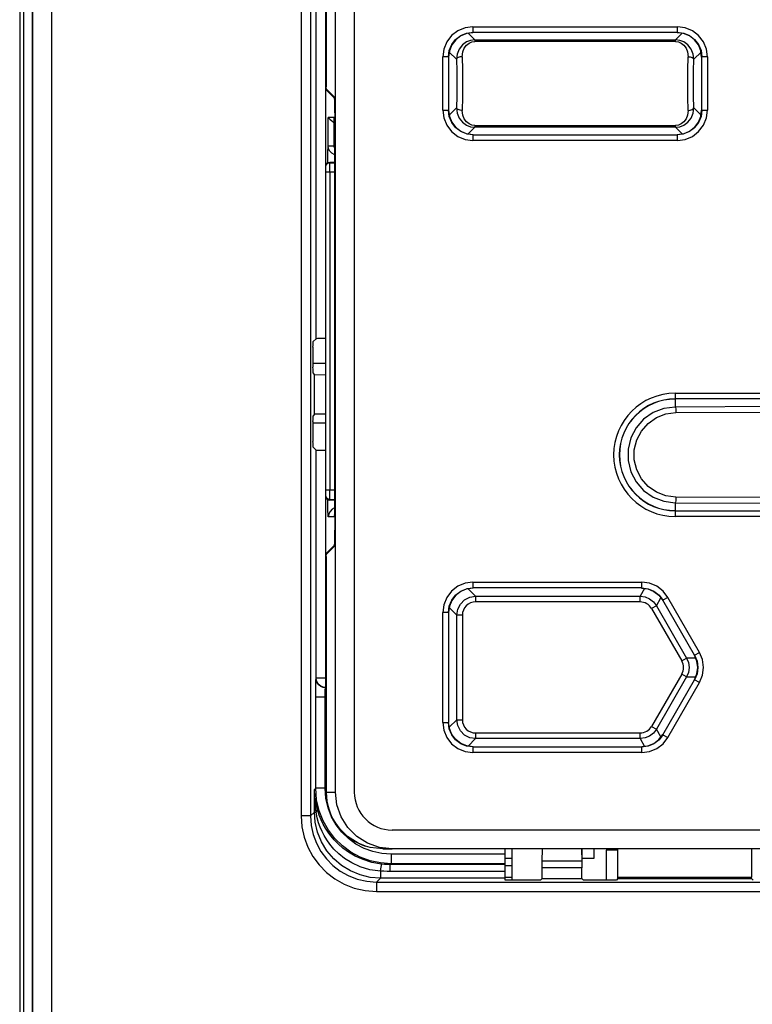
# Model space of a CAD drawing. Extents: x 0 to 420, y 0 to 297.
# Tile 17 of 67: x 67 to 76, y 196 to 209. Entities that reach past the tile are written whole.
import ezdxf

# ---------------------------------------------------------------- set-up
doc = ezdxf.new("R2010")
doc.units = 0
doc.header["$LTSCALE"] = 23.1
doc.layers.get('0').update_dxf_attribs({"linetype": 'CONTINUOUS'})
doc.layers.add('ALL_FEATURES', color=7, linetype='CONTINUOUS')

msp = doc.modelspace()

# ---------------------------------------------------------------- linework, layer by layer
at = {"color": 7, "linetype": 'CONTINUOUS'}
for p, q in [((70.948, 198.909), (70.948, 223.909)), ((71.198, 223.91), (71.198, 198.908)), ((70.826, 218.911), (70.826, 208.242)), ((72.771, 208.959), (72.687, 208.948)), ((75.556, 208.948), (75.471, 208.959)), ((72.457, 208.718), (72.446, 208.634)), ((75.796, 208.634), (75.785, 208.718)), ((70.821, 202.063), (70.821, 208.205)), ((70.821, 208.205), (70.934, 208.092)), ((70.821, 208.205), (70.834, 208.205)), ((70.826, 208.242), (70.826, 208.24)), ((70.827, 208.224), (70.826, 208.24)), ((70.934, 208.105), (70.83, 208.209)), ((70.937, 208.09), (70.934, 208.105)), ((70.934, 208.092), (70.937, 208.078)), ((70.939, 208.054), (70.937, 208.09)), ((70.942, 207.918), (70.942, 207.843)), ((72.446, 207.934), (72.457, 207.85)), ((75.785, 207.85), (75.796, 207.934)), ((70.932, 207.834), (70.852, 207.834)), ((70.9, 207.789), (70.932, 207.758)), ((70.932, 207.834), (70.932, 207.834)), ((70.932, 207.458), (70.932, 207.834)), ((70.942, 207.843), (70.942, 202.425)), ((70.943, 207.855), (70.943, 202.413)), ((72.687, 207.62), (72.771, 207.609)), ((75.471, 207.609), (75.556, 207.62)), ((70.933, 207.441), (70.932, 207.458)), ((70.933, 207.441), (70.934, 207.434)), ((70.933, 207.441), (70.933, 207.441)), ((70.934, 207.434), (70.934, 207.425)), ((70.934, 207.425), (70.935, 207.412)), ((70.873, 207.245), (70.938, 207.242)), ((70.937, 207.227), (70.938, 207.234)), ((70.938, 207.249), (70.938, 207.216)), ((70.938, 207.234), (70.938, 207.234)), ((70.936, 207.11), (70.936, 206.862)), ((70.651, 204.584), (70.821, 204.584)), ((70.821, 203.79), (70.651, 203.79)), ((70.874, 202.773), (70.938, 202.776)), ((70.821, 202.063), (70.934, 202.176)), ((70.937, 202.19), (70.934, 202.176)), ((70.934, 202.164), (70.937, 202.178)), ((70.937, 202.178), (70.939, 202.214)), ((70.821, 202.063), (70.834, 202.063)), ((70.826, 202.028), (70.827, 202.044)), ((70.934, 202.164), (70.83, 202.059)), ((70.826, 202.028), (70.826, 202.026)), ((70.826, 202.026), (70.826, 198.909)), ((72.771, 201.609), (72.687, 201.598)), ((75.23, 201.514), (75.282, 201.447)), ((72.457, 201.368), (72.446, 201.284)), ((75.733, 200.643), (75.701, 200.721)), ((72.457, 199.75), (72.446, 199.834)), ((75.23, 199.604), (75.282, 199.671)), ((72.771, 199.509), (72.687, 199.52)), ((86.195, 198.408), (71.698, 198.408)), ((71.576, 198.159), (71.698, 198.159)), ((86.194, 198.159), (71.699, 198.159)), ((74.371, 198.034), (74.371, 198.159)), ((74.534, 198.14), (74.534, 197.745)), ((74.686, 198.14), (74.534, 198.14)), ((73.196, 198.034), (73.284, 198.034)), ((74.209, 198.034), (74.371, 198.034)), ((73.284, 197.934), (73.196, 197.934)), ((73.196, 197.784), (73.284, 197.784))]:
    msp.add_line(p, q, dxfattribs=at)
at = {"color": 9, "linetype": 'CONTINUOUS'}
for p, q in [((70.826, 218.911), (70.826, 208.24)), ((72.793, 208.862), (72.705, 208.95)), ((72.769, 209.036), (72.769, 208.961)), ((72.769, 209.036), (75.474, 209.036)), ((72.771, 208.959), (72.769, 208.961)), ((75.474, 208.961), (72.769, 208.961)), ((75.538, 208.95), (75.449, 208.862)), ((75.471, 208.959), (75.474, 208.961)), ((75.474, 208.961), (75.474, 209.036)), ((72.793, 208.862), (72.793, 208.84)), ((72.793, 208.862), (75.449, 208.862)), ((75.449, 208.84), (72.793, 208.84)), ((75.449, 208.84), (75.449, 208.862)), ((72.455, 208.701), (72.551, 208.605)), ((75.692, 208.605), (75.788, 208.701)), ((72.369, 207.932), (72.369, 208.636)), ((72.444, 208.636), (72.369, 208.636)), ((72.444, 208.636), (72.444, 207.932)), ((72.446, 208.634), (72.444, 208.636)), ((75.796, 208.634), (75.799, 208.636)), ((75.799, 207.932), (75.799, 208.636)), ((75.874, 208.636), (75.799, 208.636)), ((75.874, 208.636), (75.874, 207.932)), ((70.934, 208.092), (70.937, 208.092)), ((72.369, 207.932), (72.444, 207.932)), ((72.446, 207.934), (72.444, 207.932)), ((72.551, 207.963), (72.455, 207.867)), ((75.788, 207.867), (75.692, 207.963)), ((75.796, 207.934), (75.799, 207.932)), ((75.799, 207.932), (75.874, 207.932)), ((70.852, 207.458), (70.852, 207.834)), ((70.932, 207.834), (70.932, 207.458)), ((72.705, 207.618), (72.793, 207.706)), ((72.793, 207.729), (72.793, 207.706)), ((72.793, 207.729), (75.449, 207.729)), ((75.449, 207.706), (72.793, 207.706)), ((75.449, 207.706), (75.449, 207.729)), ((75.449, 207.706), (75.538, 207.618)), ((72.771, 207.609), (72.769, 207.607)), ((72.769, 207.607), (72.769, 207.532)), ((72.769, 207.607), (75.474, 207.607)), ((75.474, 207.532), (72.769, 207.532)), ((75.471, 207.609), (75.474, 207.607)), ((75.474, 207.532), (75.474, 207.607)), ((70.852, 207.458), (70.932, 207.458)), ((70.932, 207.458), (70.934, 207.434)), ((70.932, 207.458), (70.933, 207.441)), ((70.934, 207.434), (70.936, 207.394)), ((70.873, 207.245), (70.873, 207.236)), ((70.873, 207.236), (70.938, 207.234)), ((70.938, 207.234), (70.938, 207.216)), ((70.938, 207.216), (70.938, 202.802)), ((70.938, 207.216), (70.938, 207.216)), ((70.873, 207.111), (70.821, 207.111)), ((70.873, 207.11), (70.873, 202.907)), ((70.936, 207.11), (70.873, 207.11)), ((75.446, 204.186), (75.446, 204.111)), ((75.446, 204.186), (76.861, 204.186)), ((76.861, 204.111), (75.446, 204.111)), ((75.446, 204.109), (75.446, 204.004)), ((76.838, 204.012), (75.446, 204.004)), ((75.455, 203.93), (76.846, 203.938)), ((70.821, 202.907), (70.873, 202.907)), ((70.873, 202.907), (70.938, 202.909)), ((70.846, 202.738), (70.846, 202.782)), ((70.873, 202.782), (70.938, 202.784)), ((70.873, 202.782), (70.873, 202.773)), ((70.938, 202.802), (70.938, 202.787)), ((70.938, 202.802), (70.938, 202.802)), ((75.446, 202.739), (75.446, 202.557)), ((75.446, 202.739), (76.838, 202.731)), ((76.846, 202.805), (75.455, 202.814)), ((75.446, 202.632), (76.861, 202.632)), ((70.93, 202.552), (70.854, 202.552)), ((76.861, 202.557), (75.446, 202.557)), ((70.937, 202.176), (70.934, 202.176)), ((70.826, 202.028), (70.826, 198.909)), ((72.769, 201.686), (72.769, 201.611)), ((72.769, 201.686), (75.002, 201.686)), ((75.002, 201.611), (75.002, 201.686)), ((72.804, 201.501), (72.705, 201.6)), ((75.002, 201.611), (72.769, 201.611)), ((75.041, 201.604), (74.982, 201.501)), ((75.001, 201.609), (75.002, 201.611)), ((72.804, 201.501), (72.804, 201.426)), ((72.804, 201.501), (74.982, 201.501)), ((74.982, 201.426), (72.804, 201.426)), ((74.982, 201.426), (74.982, 201.501)), ((75.198, 201.376), (75.257, 201.479)), ((75.282, 201.447), (75.283, 201.449)), ((75.348, 201.486), (75.283, 201.449)), ((75.703, 200.722), (75.283, 201.449)), ((75.768, 200.759), (75.348, 201.486)), ((72.369, 199.832), (72.369, 201.286)), ((72.444, 201.286), (72.369, 201.286)), ((72.444, 201.286), (72.444, 199.832)), ((72.446, 201.284), (72.444, 201.286)), ((72.455, 201.351), (72.555, 201.251)), ((75.198, 201.376), (75.133, 201.339)), ((75.133, 201.339), (75.533, 200.646)), ((75.198, 201.376), (75.597, 200.684)), ((72.555, 199.867), (72.555, 201.251)), ((72.63, 201.251), (72.555, 201.251)), ((72.63, 201.251), (72.63, 199.867)), ((75.703, 200.722), (75.768, 200.759)), ((75.533, 200.646), (75.597, 200.684)), ((75.716, 200.684), (75.597, 200.684)), ((75.701, 200.721), (75.703, 200.722)), ((75.533, 200.472), (75.133, 199.78)), ((75.597, 200.434), (75.198, 199.742)), ((75.283, 199.669), (75.703, 200.397)), ((75.348, 199.632), (75.768, 200.359)), ((75.597, 200.434), (75.533, 200.472)), ((75.597, 200.434), (75.716, 200.434)), ((75.701, 200.397), (75.703, 200.397)), ((75.768, 200.359), (75.703, 200.397)), ((72.369, 199.832), (72.444, 199.832)), ((72.446, 199.834), (72.444, 199.832)), ((72.555, 199.867), (72.455, 199.767)), ((72.555, 199.867), (72.63, 199.867)), ((75.133, 199.78), (75.198, 199.742)), ((75.257, 199.639), (75.198, 199.742)), ((72.705, 199.518), (72.804, 199.617)), ((72.804, 199.692), (72.804, 199.617)), ((72.804, 199.692), (74.982, 199.692)), ((74.982, 199.617), (72.804, 199.617)), ((74.982, 199.617), (74.982, 199.692)), ((74.982, 199.617), (75.041, 199.514)), ((75.282, 199.671), (75.283, 199.669)), ((75.283, 199.669), (75.348, 199.632)), ((72.771, 199.509), (72.769, 199.507)), ((72.769, 199.507), (72.769, 199.432)), ((72.769, 199.507), (75.002, 199.507)), ((75.001, 199.509), (75.002, 199.507)), ((75.002, 199.432), (75.002, 199.507)), ((75.002, 199.432), (72.769, 199.432)), ((70.826, 198.909), (70.948, 198.909))]:
    msp.add_line(p, q, dxfattribs=at)
for points in [[(72.769, 209.036), (72.667, 209.023), (72.57, 208.983), (72.486, 208.919), (72.423, 208.836), (72.383, 208.739), (72.369, 208.636)], [(72.444, 208.636), (72.455, 208.72), (72.488, 208.799), (72.539, 208.866), (72.607, 208.918), (72.685, 208.95), (72.769, 208.961)], [(75.874, 208.636), (75.86, 208.739), (75.82, 208.836), (75.756, 208.919), (75.673, 208.983), (75.576, 209.023), (75.474, 209.036)], [(75.474, 208.961), (75.558, 208.95), (75.636, 208.918), (75.703, 208.866), (75.755, 208.799), (75.788, 208.72), (75.799, 208.636)], [(72.793, 208.862), (72.738, 208.855), (72.682, 208.834), (72.629, 208.796), (72.586, 208.741), (72.559, 208.675), (72.551, 208.605)], [(72.626, 208.639), (72.633, 208.702), (72.653, 208.752), (72.682, 208.791), (72.717, 208.818), (72.755, 208.835), (72.793, 208.84)], [(75.692, 208.605), (75.684, 208.675), (75.657, 208.741), (75.614, 208.796), (75.561, 208.834), (75.505, 208.855), (75.449, 208.862)], [(75.449, 208.84), (75.488, 208.835), (75.526, 208.818), (75.561, 208.791), (75.59, 208.752), (75.61, 208.702), (75.617, 208.639)], [(72.626, 208.639), (72.598, 208.636), (72.574, 208.628), (72.557, 208.618), (72.551, 208.605)], [(72.551, 208.605), (72.554, 208.45), (72.555, 208.284), (72.554, 208.118), (72.551, 207.963)], [(72.626, 208.639), (72.629, 208.466), (72.63, 208.284), (72.629, 208.102), (72.626, 207.929)], [(75.617, 207.929), (75.614, 208.102), (75.613, 208.284), (75.614, 208.466), (75.617, 208.639)], [(75.617, 208.639), (75.645, 208.636), (75.669, 208.628), (75.685, 208.618), (75.692, 208.605)], [(75.692, 207.963), (75.689, 208.118), (75.688, 208.284), (75.689, 208.45), (75.692, 208.605)], [(72.369, 207.932), (72.383, 207.829), (72.423, 207.732), (72.486, 207.649), (72.57, 207.585), (72.667, 207.545), (72.769, 207.532)], [(72.769, 207.607), (72.685, 207.618), (72.607, 207.65), (72.539, 207.702), (72.488, 207.769), (72.455, 207.848), (72.444, 207.932)], [(72.551, 207.963), (72.559, 207.893), (72.586, 207.827), (72.629, 207.772), (72.682, 207.734), (72.738, 207.713), (72.793, 207.706)], [(72.626, 207.929), (72.598, 207.932), (72.574, 207.94), (72.557, 207.95), (72.551, 207.963)], [(72.793, 207.729), (72.755, 207.734), (72.717, 207.75), (72.682, 207.777), (72.653, 207.816), (72.633, 207.866), (72.626, 207.929)], [(75.449, 207.706), (75.505, 207.713), (75.561, 207.734), (75.614, 207.772), (75.657, 207.827), (75.684, 207.893), (75.692, 207.963)], [(75.617, 207.929), (75.61, 207.866), (75.59, 207.816), (75.561, 207.777), (75.526, 207.75), (75.488, 207.734), (75.449, 207.729)], [(75.799, 207.932), (75.788, 207.848), (75.755, 207.769), (75.703, 207.702), (75.636, 207.65), (75.558, 207.618), (75.474, 207.607)], [(75.474, 207.532), (75.576, 207.545), (75.673, 207.585), (75.756, 207.649), (75.82, 207.732), (75.86, 207.829), (75.874, 207.932)], [(75.617, 207.929), (75.645, 207.932), (75.669, 207.94), (75.685, 207.95), (75.692, 207.963)], [(70.846, 207.236), (70.846, 207.281), (70.847, 207.342), (70.848, 207.394), (70.85, 207.434), (70.852, 207.458)], [(70.937, 207.344), (70.933, 207.345), (70.901, 207.363), (70.875, 207.389), (70.858, 207.422), (70.852, 207.458)], [(70.936, 207.394), (70.937, 207.342), (70.938, 207.281), (70.938, 207.249)], [(70.821, 207.186), (70.825, 207.206), (70.837, 207.222), (70.853, 207.233), (70.873, 207.236)], [(70.873, 207.111), (70.874, 207.15), (70.874, 207.184), (70.874, 207.212), (70.874, 207.23), (70.873, 207.236)], [(75.446, 204.004), (75.295, 203.985), (75.153, 203.931), (75.028, 203.844), (74.928, 203.729), (74.857, 203.595), (74.821, 203.447), (74.821, 203.296), (74.857, 203.148), (74.928, 203.014), (75.028, 202.9), (75.153, 202.813), (75.295, 202.758), (75.446, 202.739)], [(75.446, 204.004), (75.449, 203.998), (75.452, 203.981), (75.454, 203.957), (75.455, 203.93)], [(75.455, 202.814), (75.323, 202.83), (75.197, 202.878), (75.087, 202.955), (74.998, 203.056), (74.936, 203.175), (74.904, 203.305), (74.904, 203.438), (74.936, 203.569), (74.998, 203.687), (75.087, 203.788), (75.197, 203.865), (75.323, 203.913), (75.455, 203.93)], [(70.873, 202.782), (70.853, 202.785), (70.837, 202.796), (70.825, 202.812), (70.821, 202.832)], [(70.873, 202.782), (70.874, 202.788), (70.874, 202.806), (70.874, 202.834), (70.874, 202.869), (70.873, 202.907)], [(70.854, 202.552), (70.852, 202.561), (70.85, 202.586), (70.848, 202.625), (70.847, 202.677), (70.846, 202.738)], [(70.938, 202.697), (70.937, 202.677), (70.936, 202.625)], [(70.938, 202.755), (70.938, 202.738), (70.938, 202.725)], [(75.455, 202.814), (75.454, 202.786), (75.452, 202.762), (75.449, 202.745), (75.446, 202.739)], [(70.937, 202.67), (70.936, 202.669), (70.903, 202.651), (70.877, 202.624), (70.86, 202.59), (70.854, 202.552)], [(70.936, 202.625), (70.934, 202.586), (70.932, 202.561), (70.93, 202.552)], [(72.769, 201.686), (72.667, 201.673), (72.57, 201.633), (72.486, 201.569), (72.423, 201.486), (72.383, 201.389), (72.369, 201.286)], [(75.348, 201.486), (75.285, 201.569), (75.202, 201.633), (75.105, 201.673), (75.002, 201.686)], [(72.444, 201.286), (72.455, 201.37), (72.488, 201.449), (72.539, 201.516), (72.607, 201.568), (72.685, 201.6), (72.769, 201.611)], [(75.002, 201.611), (75.086, 201.6), (75.164, 201.568), (75.232, 201.516), (75.283, 201.449)], [(72.555, 201.251), (72.567, 201.328), (72.602, 201.398), (72.658, 201.453), (72.727, 201.489), (72.804, 201.501)], [(74.982, 201.501), (75.046, 201.492), (75.106, 201.467), (75.158, 201.428), (75.198, 201.376)], [(75.768, 200.359), (75.808, 200.455), (75.822, 200.559), (75.808, 200.663), (75.768, 200.759)], [(75.597, 200.684), (75.622, 200.624), (75.631, 200.559), (75.622, 200.494), (75.597, 200.434)], [(75.703, 200.722), (75.736, 200.643), (75.747, 200.559), (75.736, 200.475), (75.703, 200.397)], [(72.369, 199.832), (72.383, 199.729), (72.423, 199.632), (72.486, 199.549), (72.57, 199.485), (72.667, 199.445), (72.769, 199.432)], [(72.769, 199.507), (72.685, 199.518), (72.607, 199.55), (72.539, 199.602), (72.488, 199.669), (72.455, 199.748), (72.444, 199.832)], [(72.804, 199.617), (72.727, 199.63), (72.658, 199.665), (72.602, 199.72), (72.567, 199.79), (72.555, 199.867)], [(75.198, 199.742), (75.158, 199.69), (75.106, 199.651), (75.046, 199.626), (74.982, 199.617)], [(75.283, 199.669), (75.232, 199.602), (75.164, 199.55), (75.086, 199.518), (75.002, 199.507)], [(75.002, 199.432), (75.105, 199.445), (75.202, 199.485), (75.285, 199.549), (75.348, 199.632)]]:
    msp.add_lwpolyline(points, dxfattribs=at)
at = {"color": 7, "linetype": 'CONTINUOUS'}
for points in [[(72.687, 208.948), (72.609, 208.916), (72.542, 208.864), (72.49, 208.797), (72.457, 208.718)], [(75.785, 208.718), (75.753, 208.797), (75.701, 208.864), (75.634, 208.916), (75.556, 208.948)], [(70.83, 208.209), (70.828, 208.213), (70.827, 208.224)], [(70.937, 208.078), (70.939, 208.042), (70.941, 207.987), (70.942, 207.918)], [(70.943, 207.855), (70.942, 207.93), (70.941, 207.999), (70.939, 208.054)], [(70.852, 207.834), (70.858, 207.829), (70.874, 207.814), (70.9, 207.789)], [(72.457, 207.85), (72.49, 207.771), (72.542, 207.704), (72.609, 207.653), (72.687, 207.62)], [(75.556, 207.62), (75.634, 207.653), (75.701, 207.704), (75.753, 207.771), (75.785, 207.85)], [(70.935, 207.412), (70.936, 207.397), (70.936, 207.378), (70.937, 207.356), (70.937, 207.332), (70.938, 207.306), (70.938, 207.278), (70.938, 207.249)], [(70.821, 207.195), (70.825, 207.214), (70.837, 207.231), (70.853, 207.241), (70.873, 207.245)], [(70.938, 207.216), (70.938, 202.787), (70.938, 202.755), (70.938, 202.725), (70.938, 202.697), (70.937, 202.671), (70.937, 202.648), (70.936, 202.628), (70.935, 202.611), (70.935, 202.597), (70.934, 202.586), (70.933, 202.579), (70.933, 202.578)], [(70.821, 202.823), (70.825, 202.804), (70.837, 202.787), (70.853, 202.777), (70.873, 202.773)], [(70.942, 202.425), (70.942, 202.35), (70.941, 202.281), (70.939, 202.226), (70.937, 202.19)], [(70.939, 202.214), (70.941, 202.269), (70.942, 202.338), (70.943, 202.413)], [(70.827, 202.044), (70.828, 202.055), (70.83, 202.059)], [(72.687, 201.598), (72.609, 201.566), (72.542, 201.514), (72.49, 201.447), (72.457, 201.368)], [(75.001, 201.609), (75.085, 201.598), (75.163, 201.566), (75.23, 201.514)], [(75.701, 200.397), (75.733, 200.475), (75.744, 200.559), (75.733, 200.643)], [(72.687, 199.52), (72.609, 199.553), (72.542, 199.604), (72.49, 199.671), (72.457, 199.75)], [(75.001, 199.509), (75.085, 199.52), (75.163, 199.553), (75.23, 199.604)], [(71.346, 198.195), (71.251, 198.233), (71.108, 198.323), (70.99, 198.441), (70.9, 198.584), (70.845, 198.742), (70.826, 198.909)], [(71.699, 198.159), (71.532, 198.178), (71.373, 198.233), (71.231, 198.323), (71.112, 198.441), (71.022, 198.584), (70.967, 198.742), (70.948, 198.909)], [(71.576, 198.159), (71.409, 198.178), (71.346, 198.195)]]:
    msp.add_lwpolyline(points, dxfattribs=at)
at = {"color": 9, "linetype": 'CONTINUOUS'}
for centre, radius, start, end in [((75.446, 203.372), 0.815, 90, 270), ((75.446, 203.372), 0.74, 90, 270), ((72.804, 201.251), 0.175, 89.9566, 180.0434), ((74.982, 201.251), 0.175, 29.9923, 90.0077), ((75.381, 200.559), 0.175, 329.9924, 30.0077), ((72.804, 199.867), 0.175, 179.9566, 270.0434), ((74.982, 199.867), 0.175, 269.9924, 330.0077)]:
    msp.add_arc(centre, radius, start, end, dxfattribs=at)
at = {"color": 7, "linetype": 'CONTINUOUS'}
for centre, radius, start, end in [((75.446, 203.372), 0.738, 90, 270), ((71.576, 198.909), 0.75, 180.0162, 252.1528), ((71.698, 198.908), 0.5, 180, 270)]:
    msp.add_arc(centre, radius, start, end, dxfattribs=at)
at = {"layer": 'ALL_FEATURES', "color": 9, "linetype": 'CONTINUOUS'}
for p, q in [((66.769, 224.747), (66.769, 182.247)), ((66.942, 182.247), (66.942, 224.747)), ((67.192, 182.247), (67.192, 224.747)), ((70.495, 223.999), (70.495, 198.595)), ((70.62, 223.999), (70.62, 198.595)), ((70.694, 204.908), (70.694, 218.435)), ((70.819, 207.111), (70.819, 218.433)), ((70.694, 200.419), (70.694, 203.435)), ((70.819, 200.294), (70.819, 202.907)), ((70.692, 200.417), (70.694, 200.419)), ((70.826, 200.419), (70.694, 200.419)), ((70.817, 200.292), (70.819, 200.294)), ((70.826, 200.292), (70.817, 200.292)), ((70.826, 200.294), (70.819, 200.294)), ((70.687, 198.962), (70.687, 200.167)), ((70.826, 200.167), (70.687, 200.167)), ((70.812, 198.962), (70.812, 200.167)), ((70.67, 198.945), (70.687, 198.962)), ((70.67, 198.645), (70.67, 198.945)), ((70.812, 198.962), (70.687, 198.962)), ((70.823, 198.829), (70.812, 198.962)), ((70.62, 198.595), (70.495, 198.595)), ((70.62, 198.595), (70.67, 198.645)), ((70.67, 198.645), (70.692, 198.645)), ((71.442, 198.122), (71.327, 198.165)), ((71.687, 198.087), (71.687, 197.962)), ((73.196, 198.087), (71.687, 198.087)), ((71.687, 197.962), (71.674, 197.95)), ((71.674, 197.86), (71.674, 197.95)), ((73.196, 197.95), (71.674, 197.95)), ((73.196, 197.962), (71.687, 197.962)), ((74.21, 197.907), (73.683, 197.907)), ((74.209, 197.995), (73.684, 197.995)), ((71.494, 197.72), (71.545, 197.77)), ((71.545, 197.864), (71.545, 197.77)), ((73.196, 197.77), (71.545, 197.77)), ((73.196, 197.86), (71.674, 197.86)), ((71.494, 197.72), (71.494, 197.595)), ((71.494, 197.72), (86.398, 197.72)), ((71.494, 197.595), (86.398, 197.595))]:
    msp.add_line(p, q, dxfattribs=at)
at = {"layer": 'ALL_FEATURES', "color": 7, "linetype": 'CONTINUOUS'}
for p, q in [((66.821, 224.747), (66.821, 182.247)), ((66.938, 182.247), (66.938, 224.747)), ((70.694, 204.908), (70.653, 204.87)), ((70.651, 204.795), (70.651, 204.53)), ((70.673, 204.435), (70.653, 204.455)), ((70.673, 203.908), (70.673, 204.435)), ((70.673, 204.435), (70.821, 204.432)), ((70.673, 203.908), (70.653, 203.888)), ((70.821, 203.911), (70.673, 203.908)), ((70.651, 203.813), (70.651, 203.548)), ((70.694, 203.435), (70.653, 203.473)), ((73.196, 197.746), (73.196, 198.159)), ((73.284, 198.159), (73.284, 197.745)), ((73.684, 197.995), (73.687, 198.159)), ((74.206, 198.159), (74.209, 197.995)), ((74.209, 198.159), (74.209, 197.995)), ((74.686, 197.786), (74.686, 198.159)), ((76.457, 198.159), (76.457, 197.786)), ((73.683, 197.767), (73.683, 197.907)), ((74.21, 197.767), (74.21, 197.907)), ((73.588, 197.745), (73.271, 197.745)), ((73.663, 197.746), (73.683, 197.767)), ((73.683, 197.767), (74.21, 197.767)), ((74.23, 197.746), (74.21, 197.767)), ((74.592, 197.745), (74.305, 197.745)), ((74.686, 197.765), (74.667, 197.746)), ((74.686, 197.765), (74.686, 197.786)), ((74.686, 197.786), (76.457, 197.786)), ((74.686, 197.765), (76.457, 197.765)), ((76.457, 197.765), (76.457, 197.786)), ((76.476, 197.746), (76.457, 197.765))]:
    msp.add_line(p, q, dxfattribs=at)
for points in [[(70.819, 204.91), (70.787, 204.91), (70.757, 204.91), (70.732, 204.909), (70.712, 204.909), (70.699, 204.908), (70.694, 204.908)], [(70.651, 204.795), (70.652, 204.818), (70.652, 204.839), (70.652, 204.856), (70.652, 204.867), (70.653, 204.87)], [(70.653, 204.455), (70.652, 204.459), (70.652, 204.47), (70.652, 204.486), (70.652, 204.507), (70.651, 204.53)], [(70.651, 203.813), (70.652, 203.836), (70.652, 203.857), (70.652, 203.873), (70.652, 203.884), (70.653, 203.888)], [(70.653, 203.473), (70.652, 203.477), (70.652, 203.487), (70.652, 203.504), (70.652, 203.525), (70.651, 203.548)], [(70.694, 203.435), (70.699, 203.435), (70.712, 203.434), (70.732, 203.434), (70.757, 203.434), (70.787, 203.433), (70.819, 203.433)], [(73.683, 197.907), (73.683, 197.939), (73.684, 197.969), (73.684, 197.995)], [(74.209, 197.995), (74.209, 197.969), (74.209, 197.939), (74.21, 197.907)], [(73.271, 197.745), (73.248, 197.745), (73.227, 197.745), (73.211, 197.746), (73.2, 197.746), (73.196, 197.746)], [(73.663, 197.746), (73.659, 197.746), (73.648, 197.746), (73.631, 197.745), (73.611, 197.745), (73.588, 197.745)], [(74.305, 197.745), (74.282, 197.745), (74.261, 197.745), (74.245, 197.746), (74.234, 197.746), (74.23, 197.746)], [(74.667, 197.746), (74.663, 197.746), (74.652, 197.746), (74.636, 197.745), (74.615, 197.745), (74.592, 197.745)]]:
    msp.add_lwpolyline(points, dxfattribs=at)
at = {"layer": 'ALL_FEATURES', "color": 9, "linetype": 'CONTINUOUS'}
for points in [[(70.687, 200.167), (70.687, 200.215), (70.688, 200.26), (70.688, 200.303), (70.689, 200.34), (70.689, 200.371), (70.69, 200.395), (70.691, 200.411), (70.692, 200.417)], [(70.817, 200.292), (70.784, 200.296), (70.754, 200.308), (70.728, 200.328), (70.708, 200.354), (70.696, 200.384), (70.692, 200.417)], [(70.819, 200.294), (70.787, 200.299), (70.757, 200.311), (70.731, 200.331), (70.711, 200.357), (70.699, 200.387), (70.694, 200.419)], [(70.812, 200.167), (70.812, 200.191), (70.813, 200.214), (70.813, 200.235), (70.813, 200.253), (70.814, 200.269), (70.815, 200.281), (70.816, 200.289), (70.817, 200.292)], [(70.709, 198.679), (70.689, 198.762), (70.676, 198.849), (70.67, 198.945)], [(70.692, 198.645), (70.681, 198.739), (70.673, 198.837), (70.67, 198.945)], [(71.687, 197.962), (71.543, 197.973), (71.407, 198.002), (71.276, 198.051), (71.153, 198.117), (71.04, 198.2), (70.94, 198.298), (70.855, 198.408), (70.786, 198.53), (70.733, 198.664), (70.699, 198.809), (70.687, 198.962)], [(71.327, 198.165), (71.22, 198.223), (71.121, 198.295), (71.034, 198.381), (70.959, 198.478), (70.898, 198.584), (70.852, 198.701), (70.823, 198.829)], [(70.692, 198.645), (70.703, 198.657), (70.709, 198.669), (70.709, 198.679)], [(71.559, 197.956), (71.431, 197.98), (71.314, 198.017), (71.211, 198.063), (71.123, 198.116), (71.048, 198.17), (70.985, 198.225), (70.932, 198.279), (70.888, 198.332), (70.85, 198.382), (70.818, 198.432), (70.788, 198.485), (70.76, 198.542), (70.734, 198.606), (70.709, 198.679)], [(70.495, 198.595), (70.505, 198.451), (70.534, 198.315), (70.583, 198.183), (70.65, 198.059), (70.733, 197.947), (70.83, 197.847), (70.941, 197.762), (71.063, 197.692), (71.198, 197.64), (71.343, 197.606), (71.494, 197.595)], [(70.62, 198.595), (70.629, 198.469), (70.654, 198.35), (70.697, 198.234), (70.755, 198.126), (70.828, 198.028), (70.913, 197.941), (71.011, 197.866), (71.117, 197.805), (71.235, 197.759), (71.362, 197.73), (71.494, 197.72)], [(71.545, 197.77), (71.407, 197.781), (71.274, 197.814), (71.146, 197.867), (71.029, 197.939), (70.925, 198.028), (70.836, 198.134), (70.764, 198.251), (70.712, 198.378), (70.681, 198.511), (70.67, 198.645)], [(71.545, 197.864), (71.405, 197.883), (71.277, 197.921), (71.164, 197.973), (71.07, 198.032), (70.992, 198.094), (70.928, 198.157), (70.876, 198.219), (70.834, 198.278), (70.8, 198.334), (70.772, 198.388), (70.748, 198.444), (70.726, 198.505), (70.707, 198.571), (70.692, 198.645)], [(71.687, 198.087), (71.561, 198.096), (71.442, 198.122)], [(71.545, 197.864), (71.549, 197.893), (71.553, 197.919), (71.556, 197.939), (71.558, 197.951), (71.559, 197.956)], [(71.674, 197.95), (71.636, 197.95), (71.598, 197.952), (71.559, 197.956)], [(71.674, 197.86), (71.631, 197.86), (71.588, 197.862), (71.545, 197.864)]]:
    msp.add_lwpolyline(points, dxfattribs=at)

doc.saveas('drawing.dxf')
